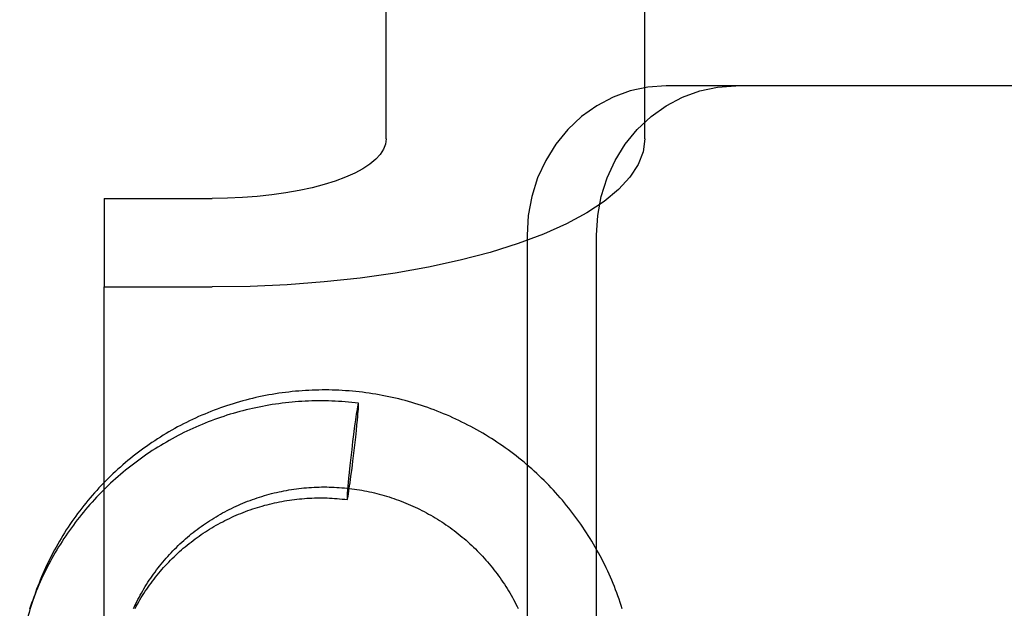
# Model space of a CAD drawing. Header units: inches. Extents: x 0 to 224, y 0 to 145.
# Tile 31 of 78: x 73.286 to 73.682, y 50.064 to 50.301. Entities that reach past the tile are written whole.
import ezdxf

# ---------------------------------------------------------------- set-up
doc = ezdxf.new("R2010")
doc.units = ezdxf.units.IN
doc.header["$LTSCALE"] = 12.302632
doc.header["$MEASUREMENT"] = 0
doc.linetypes.add('HIDDEN', pattern=[0.2, 0.1, -0.1])
doc.layers.add('DEFAULT_2', color=8, linetype='HIDDEN')

msp = doc.modelspace()

# ---------------------------------------------------------------- linework, layer by layer
at = {"layer": 'DEFAULT_2', "color": 8, "linetype": 'HIDDEN'}
for p, q in [((73.43319, 50.25309), (73.43319, 51.03335)), ((73.53719, 50.25309), (73.53719, 51.03335)), ((74.11723, 50.27446), (73.54588, 50.27446)), ((73.31969, 50.22915), (73.31969, 50.19358)), ((73.31969, 50.22915), (73.36319, 50.22915)), ((73.48986, 50.21446), (73.48986, 49.79046)), ((73.51782, 49.79046), (73.51782, 50.21446)), ((73.31969, 49.25389), (73.31969, 50.19358)), ((73.31969, 50.19358), (73.36319, 50.19358)), ((73.42162, 50.14533), (73.42158, 50.14506)), ((73.42167, 50.14557), (73.42162, 50.14533)), ((73.42201, 50.14686), (73.42193, 50.14674)), ((73.42203, 50.14512), (73.42204, 50.14538)), ((73.42204, 50.14538), (73.42205, 50.14562)), ((73.42205, 50.14562), (73.42206, 50.14584)), ((73.421, 50.14137), (73.42083, 50.14018)), ((73.42116, 50.14246), (73.421, 50.14137)), ((73.42128, 50.14325), (73.42116, 50.14246)), ((73.42137, 50.1438), (73.42128, 50.14325)), ((73.42145, 50.14431), (73.42137, 50.1438)), ((73.42153, 50.14478), (73.42145, 50.14431)), ((73.42158, 50.14506), (73.42153, 50.14478)), ((73.42162, 50.14004), (73.42175, 50.14147)), ((73.42175, 50.14147), (73.42184, 50.14255)), ((73.42184, 50.14255), (73.4219, 50.14334)), ((73.4219, 50.14334), (73.42194, 50.14388)), ((73.42194, 50.14388), (73.42198, 50.14438)), ((73.42198, 50.14438), (73.42201, 50.14484)), ((73.42201, 50.14484), (73.42203, 50.14512)), ((73.42061, 50.13863), (73.42035, 50.13669)), ((73.42083, 50.14018), (73.42061, 50.13863)), ((73.42121, 50.13594), (73.42144, 50.13821)), ((73.42144, 50.13821), (73.42162, 50.14004)), ((73.42004, 50.13431), (73.41969, 50.13148)), ((73.42035, 50.13669), (73.42004, 50.13431)), ((73.42092, 50.1332), (73.42121, 50.13594)), ((73.41969, 50.13148), (73.4193, 50.12824)), ((73.42019, 50.12675), (73.42056, 50.13001)), ((73.42056, 50.13001), (73.42092, 50.1332)), ((73.4193, 50.12824), (73.41892, 50.12498)), ((73.4198, 50.12351), (73.42019, 50.12675)), ((73.41857, 50.12178), (73.41828, 50.11905)), ((73.41892, 50.12498), (73.41857, 50.12178)), ((73.41944, 50.12068), (73.4198, 50.12351)), ((73.41828, 50.11905), (73.41805, 50.11678)), ((73.41887, 50.11635), (73.41913, 50.1183)), ((73.41913, 50.1183), (73.41944, 50.12068)), ((73.41787, 50.11495), (73.41774, 50.11352)), ((73.41805, 50.11678), (73.41787, 50.11495)), ((73.41849, 50.11362), (73.41866, 50.11481)), ((73.41866, 50.11481), (73.41887, 50.11635)), ((73.41746, 50.10986), (73.41745, 50.1096)), ((73.41748, 50.11015), (73.41746, 50.10986)), ((73.41751, 50.1106), (73.41748, 50.11015)), ((73.41754, 50.11111), (73.41751, 50.1106)), ((73.41758, 50.11165), (73.41754, 50.11111)), ((73.41765, 50.11244), (73.41758, 50.11165)), ((73.41774, 50.11352), (73.41765, 50.11244)), ((73.41786, 50.10966), (73.41791, 50.10992)), ((73.41791, 50.10992), (73.41796, 50.11021)), ((73.41796, 50.11021), (73.41804, 50.11067)), ((73.41804, 50.11067), (73.41812, 50.11118)), ((73.41812, 50.11118), (73.41821, 50.11173)), ((73.41821, 50.11173), (73.41833, 50.11253)), ((73.41833, 50.11253), (73.41849, 50.11362)), ((73.41745, 50.1096), (73.41743, 50.10936)), ((73.41743, 50.10936), (73.41743, 50.10914)), ((73.41747, 50.10813), (73.41755, 50.10825)), ((73.41782, 50.10941), (73.41786, 50.10966))]:
    msp.add_line(p, q, dxfattribs=at)
for points in [[(73.54588, 50.27446), (73.53851, 50.27393), (73.53138, 50.27241), (73.52445, 50.26988), (73.51787, 50.26642), (73.51178, 50.26205), (73.50627, 50.25688), (73.50144, 50.25098), (73.49737, 50.24446), (73.49413, 50.23741), (73.49177, 50.22998), (73.49036, 50.22235), (73.48986, 50.21446)], [(73.51782, 50.21446), (73.51831, 50.22235), (73.51973, 50.22998), (73.52209, 50.23741), (73.52532, 50.24446), (73.5294, 50.25098), (73.53422, 50.25688), (73.53974, 50.26205), (73.54582, 50.26642), (73.5524, 50.26988), (73.55933, 50.27241), (73.56646, 50.27393), (73.57383, 50.27446)], [(73.43319, 50.25309), (73.43292, 50.251), (73.43213, 50.24893), (73.43081, 50.24689), (73.42897, 50.2449), (73.42663, 50.24297), (73.42382, 50.24112), (73.42053, 50.23936), (73.41682, 50.2377), (73.41269, 50.23616), (73.40819, 50.23475), (73.40334, 50.23348), (73.39819, 50.23236), (73.39278, 50.23139), (73.38713, 50.23059), (73.38131, 50.22996), (73.37535, 50.22951), (73.36932, 50.22924), (73.36319, 50.22915)], [(73.53719, 50.25309), (73.53652, 50.24788), (73.53455, 50.24276), (73.53126, 50.23769), (73.5267, 50.23274), (73.52089, 50.22794), (73.51388, 50.22333), (73.50572, 50.21896), (73.49649, 50.21484), (73.48623, 50.21101), (73.47504, 50.2075), (73.46299, 50.20434), (73.45019, 50.20155), (73.43673, 50.19916), (73.4227, 50.19717), (73.40823, 50.19561), (73.39341, 50.19448), (73.37842, 50.19381), (73.36319, 50.19358)], [(73.52819, 50.06423), (73.52778, 50.06552), (73.52735, 50.06681), (73.52691, 50.06809), (73.52645, 50.06937), (73.52598, 50.07064), (73.5255, 50.0719), (73.525, 50.07317), (73.52449, 50.07442), (73.52396, 50.07567), (73.52342, 50.07692), (73.52287, 50.07816), (73.52231, 50.07939), (73.52173, 50.08062), (73.52114, 50.08184), (73.52053, 50.08305), (73.51991, 50.08426), (73.51928, 50.08546), (73.51864, 50.08665), (73.51798, 50.08784), (73.51731, 50.08902), (73.51663, 50.09019), (73.51594, 50.09136), (73.51523, 50.09251), (73.51451, 50.09366), (73.51378, 50.09481), (73.51303, 50.09594), (73.51228, 50.09707), (73.51151, 50.09818), (73.51073, 50.09929), (73.50993, 50.1004), (73.50913, 50.10149), (73.50831, 50.10257), (73.50749, 50.10365), (73.50665, 50.10471), (73.50579, 50.10577), (73.50493, 50.10682), (73.50406, 50.10786), (73.50317, 50.10889), (73.50228, 50.1099), (73.50137, 50.11091), (73.50045, 50.11191), (73.49953, 50.1129), (73.49859, 50.11388), (73.49764, 50.11485), (73.49668, 50.11581), (73.49571, 50.11676), (73.49473, 50.1177), (73.49374, 50.11863), (73.49274, 50.11954), (73.49173, 50.12045), (73.49071, 50.12135), (73.48968, 50.12223), (73.48864, 50.1231), (73.48759, 50.12397), (73.48654, 50.12482), (73.48547, 50.12566), (73.48439, 50.12648), (73.48331, 50.1273), (73.48222, 50.1281), (73.48112, 50.1289), (73.48001, 50.12968), (73.47889, 50.13044), (73.47776, 50.1312), (73.47663, 50.13194), (73.47549, 50.13268), (73.47434, 50.1334), (73.47318, 50.1341), (73.47201, 50.1348), (73.47084, 50.13548), (73.46966, 50.13615), (73.46847, 50.1368), (73.46728, 50.13745), (73.46608, 50.13808), (73.46487, 50.1387), (73.46366, 50.1393), (73.46244, 50.13989), (73.46121, 50.14047), (73.45998, 50.14104), (73.45874, 50.14159), (73.4575, 50.14213), (73.45625, 50.14265), (73.45499, 50.14316), (73.45373, 50.14366), (73.45247, 50.14414), (73.45119, 50.14461), (73.44992, 50.14507), (73.44864, 50.14551), (73.44735, 50.14594), (73.44606, 50.14636), (73.44477, 50.14676), (73.44347, 50.14715), (73.44217, 50.14752), (73.44086, 50.14788), (73.43955, 50.14822), (73.43824, 50.14855), (73.43692, 50.14887), (73.4356, 50.14917), (73.43428, 50.14946), (73.43296, 50.14973), (73.43163, 50.14999), (73.4303, 50.15024), (73.42896, 50.15047), (73.42763, 50.15068), (73.42629, 50.15089), (73.42495, 50.15107), (73.42361, 50.15124), (73.42226, 50.1514), (73.42092, 50.15155), (73.41957, 50.15168), (73.41823, 50.15179), (73.41688, 50.15189), (73.41553, 50.15198), (73.41418, 50.15205), (73.41283, 50.1521), (73.41148, 50.15214), (73.41013, 50.15217), (73.40878, 50.15218), (73.40742, 50.15218), (73.40607, 50.15216), (73.40472, 50.15213), (73.40337, 50.15209), (73.40202, 50.15203), (73.40068, 50.15195), (73.39933, 50.15186), (73.39798, 50.15176), (73.39664, 50.15164), (73.3953, 50.15151), (73.39396, 50.15136), (73.39262, 50.1512), (73.39128, 50.15102), (73.38994, 50.15083), (73.38861, 50.15062), (73.38728, 50.1504), (73.38595, 50.15017), (73.38463, 50.14992), (73.38331, 50.14966), (73.38199, 50.14938), (73.38067, 50.14909), (73.37936, 50.14878)], [(73.42201, 50.14686), (73.42071, 50.14701), (73.41937, 50.14716), (73.41804, 50.14729), (73.4167, 50.1474), (73.41537, 50.1475), (73.41403, 50.14758), (73.41269, 50.14766), (73.41135, 50.14771), (73.41001, 50.14775), (73.40867, 50.14778), (73.40733, 50.1478), (73.40599, 50.1478), (73.40465, 50.14778), (73.40331, 50.14775), (73.40197, 50.14771), (73.40063, 50.14765), (73.39929, 50.14758), (73.39796, 50.14749), (73.39662, 50.14739), (73.39529, 50.14727), (73.39395, 50.14714), (73.39262, 50.147), (73.39129, 50.14684), (73.38997, 50.14667), (73.38864, 50.14648), (73.38732, 50.14628), (73.386, 50.14606), (73.38468, 50.14583), (73.38336, 50.14559), (73.38205, 50.14533), (73.38074, 50.14506), (73.37944, 50.14478), (73.37813, 50.14448), (73.37684, 50.14416), (73.37554, 50.14383), (73.37425, 50.14349), (73.37296, 50.14314), (73.37168, 50.14277), (73.3704, 50.14239), (73.36912, 50.14199), (73.36785, 50.14158), (73.36658, 50.14115), (73.36532, 50.14072), (73.36407, 50.14027), (73.36281, 50.1398), (73.36157, 50.13932), (73.36033, 50.13883), (73.35909, 50.13833), (73.35786, 50.13781), (73.35664, 50.13728), (73.35542, 50.13674), (73.35421, 50.13618), (73.353, 50.13561), (73.3518, 50.13503), (73.35061, 50.13443), (73.34943, 50.13382), (73.34825, 50.1332), (73.34707, 50.13257), (73.34591, 50.13192), (73.34475, 50.13126), (73.3436, 50.13059), (73.34246, 50.12991), (73.34132, 50.12921), (73.34019, 50.1285), (73.33907, 50.12779), (73.33796, 50.12705), (73.33686, 50.12631), (73.33576, 50.12555), (73.33468, 50.12479), (73.3336, 50.12401), (73.33253, 50.12322), (73.33146, 50.12242), (73.33041, 50.1216), (73.32937, 50.12078), (73.32833, 50.11994), (73.32731, 50.1191), (73.32629, 50.11824), (73.32529, 50.11737), (73.32429, 50.11649), (73.3233, 50.1156), (73.32232, 50.1147), (73.32136, 50.11379), (73.3204, 50.11287), (73.31945, 50.11194), (73.31851, 50.11099), (73.31759, 50.11004), (73.31667, 50.10908), (73.31576, 50.10811), (73.31487, 50.10713), (73.31398, 50.10614), (73.31311, 50.10514), (73.31225, 50.10413), (73.3114, 50.10311), (73.31056, 50.10208), (73.30973, 50.10104), (73.30891, 50.1), (73.3081, 50.09894), (73.30731, 50.09788), (73.30653, 50.09681), (73.30575, 50.09573), (73.30499, 50.09464), (73.30425, 50.09355), (73.30351, 50.09244), (73.30279, 50.09133), (73.30208, 50.09021), (73.30138, 50.08908), (73.30069, 50.08795), (73.30001, 50.0868), (73.29935, 50.08566), (73.2987, 50.0845), (73.29807, 50.08334), (73.29744, 50.08217), (73.29683, 50.08099), (73.29623, 50.0798), (73.29565, 50.07861), (73.29507, 50.07742), (73.29451, 50.07622), (73.29397, 50.07501), (73.29343, 50.07379), (73.29291, 50.07257), (73.29241, 50.07135), (73.29191, 50.07012), (73.29143, 50.06888), (73.29097, 50.06764), (73.29052, 50.06642)], [(73.37936, 50.14878), (73.37805, 50.14846), (73.37674, 50.14813), (73.37544, 50.14778), (73.37415, 50.14742), (73.37285, 50.14704), (73.37156, 50.14665), (73.37028, 50.14625), (73.369, 50.14583), (73.36773, 50.1454), (73.36646, 50.14495), (73.36519, 50.14449), (73.36393, 50.14402), (73.36268, 50.14353), (73.36143, 50.14303), (73.36019, 50.14252), (73.35895, 50.14199), (73.35772, 50.14145), (73.35649, 50.1409), (73.35527, 50.14033), (73.35406, 50.13975), (73.35286, 50.13916), (73.35166, 50.13855), (73.35046, 50.13793), (73.34928, 50.1373), (73.3481, 50.13666), (73.34693, 50.136), (73.34577, 50.13533), (73.34461, 50.13465), (73.34346, 50.13395), (73.34232, 50.13324), (73.34119, 50.13252), (73.34006, 50.13179), (73.33895, 50.13105), (73.33784, 50.13029), (73.33674, 50.12952), (73.33565, 50.12874), (73.33456, 50.12795), (73.33349, 50.12715), (73.33243, 50.12633), (73.33137, 50.12551), (73.33032, 50.12467), (73.32929, 50.12382), (73.32826, 50.12296), (73.32724, 50.12209), (73.32623, 50.12121), (73.32523, 50.12032), (73.32424, 50.11941), (73.32326, 50.1185), (73.3223, 50.11757), (73.32134, 50.11664), (73.32039, 50.11569), (73.31945, 50.11473), (73.31852, 50.11377), (73.31761, 50.11279), (73.3167, 50.11181), (73.31581, 50.11081), (73.31492, 50.1098), (73.31405, 50.10879), (73.31319, 50.10777), (73.31234, 50.10673), (73.3115, 50.10569), (73.31067, 50.10464), (73.30986, 50.10358), (73.30905, 50.10251), (73.30826, 50.10143), (73.30748, 50.10034), (73.30671, 50.09925), (73.30596, 50.09814), (73.30521, 50.09703), (73.30448, 50.09591), (73.30376, 50.09478), (73.30306, 50.09365), (73.30236, 50.09251), (73.30168, 50.09136), (73.30101, 50.0902), (73.30035, 50.08903), (73.29971, 50.08786), (73.29908, 50.08668), (73.29846, 50.0855), (73.29786, 50.08431), (73.29727, 50.08311), (73.29669, 50.0819), (73.29612, 50.08069), (73.29557, 50.07947), (73.29503, 50.07825), (73.29451, 50.07702), (73.294, 50.07578), (73.2935, 50.07454), (73.29301, 50.0733), (73.29254, 50.07205), (73.29209, 50.07081)], [(73.42193, 50.14674), (73.42192, 50.1467), (73.42191, 50.14665), (73.42189, 50.1466), (73.42188, 50.14654), (73.42186, 50.14648), (73.42184, 50.14642), (73.42183, 50.14634), (73.42181, 50.14627), (73.42179, 50.14618), (73.42177, 50.14609), (73.42175, 50.146), (73.42173, 50.1459), (73.42171, 50.1458), (73.42167, 50.14557)], [(73.42206, 50.14584), (73.42206, 50.14595), (73.42207, 50.14604), (73.42207, 50.14613), (73.42207, 50.14622), (73.42207, 50.1463), (73.42207, 50.14638), (73.42207, 50.14645), (73.42207, 50.14651), (73.42207, 50.14657), (73.42206, 50.14662), (73.42206, 50.14667), (73.42206, 50.14672), (73.42205, 50.14675), (73.42205, 50.14678), (73.42204, 50.14681), (73.42204, 50.14683), (73.42203, 50.14685), (73.42202, 50.14686), (73.42201, 50.14686)], [(73.3315, 50.06428), (73.33193, 50.06519), (73.33236, 50.0661), (73.33281, 50.067), (73.33327, 50.0679), (73.33374, 50.06879), (73.33422, 50.06968), (73.33471, 50.07056), (73.33521, 50.07143), (73.33572, 50.0723), (73.33624, 50.07316), (73.33678, 50.07402), (73.33732, 50.07487), (73.33787, 50.07571), (73.33843, 50.07655), (73.33901, 50.07738), (73.33959, 50.0782), (73.34018, 50.07901), (73.34079, 50.07982), (73.3414, 50.08062), (73.34202, 50.08141), (73.34266, 50.0822), (73.3433, 50.08298), (73.34395, 50.08375), (73.34461, 50.08451), (73.34528, 50.08526), (73.34596, 50.08601), (73.34665, 50.08675), (73.34734, 50.08748), (73.34805, 50.0882), (73.34876, 50.08891), (73.34949, 50.08961), (73.35022, 50.09031), (73.35096, 50.091), (73.35171, 50.09167), (73.35246, 50.09234), (73.35323, 50.093), (73.354, 50.09365), (73.35478, 50.09429), (73.35557, 50.09492), (73.35636, 50.09555), (73.35717, 50.09616), (73.35798, 50.09676), (73.3588, 50.09736), (73.35962, 50.09794), (73.36045, 50.09851), (73.36129, 50.09908), (73.36214, 50.09963), (73.36299, 50.10017), (73.36385, 50.10071), (73.36472, 50.10123), (73.36559, 50.10174), (73.36647, 50.10224), (73.36735, 50.10274), (73.36824, 50.10322), (73.36914, 50.10369), (73.37004, 50.10415), (73.37095, 50.1046), (73.37186, 50.10503), (73.37278, 50.10546), (73.3737, 50.10588), (73.37463, 50.10628), (73.37556, 50.10668), (73.3765, 50.10706), (73.37745, 50.10743), (73.37839, 50.10779), (73.37934, 50.10814), (73.3803, 50.10848), (73.38126, 50.1088), (73.38222, 50.10912), (73.38319, 50.10942), (73.38416, 50.10972), (73.38514, 50.11), (73.38612, 50.11026), (73.3871, 50.11052), (73.38808, 50.11077), (73.38907, 50.111), (73.39006, 50.11122), (73.39106, 50.11143), (73.39205, 50.11163), (73.39305, 50.11182), (73.39405, 50.11199), (73.39505, 50.11216), (73.39606, 50.11231), (73.39707, 50.11245), (73.39807, 50.11257), (73.39908, 50.11269), (73.4001, 50.11279), (73.40111, 50.11288), (73.40212, 50.11296), (73.40314, 50.11303), (73.40415, 50.11309), (73.40517, 50.11313), (73.40619, 50.11316), (73.40721, 50.11318), (73.40822, 50.11319), (73.40924, 50.11318), (73.41026, 50.11316), (73.41128, 50.11313), (73.4123, 50.11309), (73.41331, 50.11304), (73.41433, 50.11297), (73.41535, 50.1129), (73.41636, 50.11281), (73.41738, 50.11271), (73.41839, 50.11259), (73.4194, 50.11247), (73.42041, 50.11233), (73.42142, 50.11218), (73.42243, 50.11202), (73.42343, 50.11185), (73.42443, 50.11166), (73.42544, 50.11147), (73.42643, 50.11126), (73.42743, 50.11104), (73.42842, 50.1108), (73.42942, 50.11056), (73.4304, 50.1103), (73.43139, 50.11004), (73.43237, 50.10976), (73.43335, 50.10947), (73.43433, 50.10917), (73.4353, 50.10885), (73.43627, 50.10853), (73.43723, 50.10819), (73.43819, 50.10784), (73.43915, 50.10749), (73.4401, 50.10712), (73.44105, 50.10673), (73.44199, 50.10634), (73.44293, 50.10594), (73.44386, 50.10552), (73.44479, 50.1051), (73.44572, 50.10466), (73.44664, 50.10421), (73.44755, 50.10375), (73.44846, 50.10328), (73.44936, 50.10281), (73.45026, 50.10231), (73.45115, 50.10181), (73.45204, 50.1013), (73.45292, 50.10078), (73.45379, 50.10025), (73.45466, 50.09971), (73.45552, 50.09915), (73.45637, 50.09859), (73.45722, 50.09802), (73.45806, 50.09743), (73.45889, 50.09684), (73.45972, 50.09624), (73.46054, 50.09563), (73.46135, 50.095), (73.46216, 50.09437), (73.46296, 50.09373), (73.46375, 50.09308), (73.46453, 50.09242), (73.46531, 50.09175), (73.46607, 50.09108), (73.46683, 50.09039), (73.46758, 50.08969), (73.46833, 50.08899), (73.46906, 50.08828), (73.46979, 50.08755), (73.4705, 50.08682), (73.47121, 50.08609), (73.47191, 50.08534), (73.4726, 50.08458), (73.47329, 50.08382), (73.47396, 50.08305), (73.47462, 50.08227), (73.47528, 50.08148), (73.47592, 50.08069), (73.47656, 50.07988), (73.47719, 50.07908), (73.4778, 50.07826), (73.47841, 50.07743), (73.47901, 50.0766), (73.4796, 50.07576), (73.48017, 50.07492), (73.48074, 50.07407), (73.4813, 50.07321), (73.48185, 50.07234), (73.48239, 50.07147), (73.48291, 50.07059), (73.48343, 50.06971), (73.48394, 50.06882), (73.48443, 50.06792), (73.48492, 50.06702), (73.48539, 50.06612), (73.48585, 50.0652), (73.48631, 50.06428)], [(73.33215, 50.06437), (73.33263, 50.06526), (73.33312, 50.06613), (73.33362, 50.06701), (73.33413, 50.06787), (73.33465, 50.06873), (73.33518, 50.06959), (73.33572, 50.07043), (73.33627, 50.07127), (73.33683, 50.07211), (73.3374, 50.07293), (73.33798, 50.07375), (73.33857, 50.07457), (73.33917, 50.07537), (73.33978, 50.07617), (73.3404, 50.07696), (73.34103, 50.07775), (73.34167, 50.07852), (73.34232, 50.07929), (73.34298, 50.08005), (73.34365, 50.0808), (73.34432, 50.08155), (73.34501, 50.08228), (73.3457, 50.08301), (73.3464, 50.08373), (73.34712, 50.08444), (73.34784, 50.08515), (73.34856, 50.08584), (73.3493, 50.08653), (73.35005, 50.0872), (73.3508, 50.08787), (73.35156, 50.08853), (73.35233, 50.08918), (73.35311, 50.08982), (73.35389, 50.09045), (73.35468, 50.09107), (73.35548, 50.09169), (73.35629, 50.09229), (73.35711, 50.09288), (73.35793, 50.09346), (73.35876, 50.09404), (73.35959, 50.0946), (73.36043, 50.09516), (73.36128, 50.0957), (73.36214, 50.09623), (73.363, 50.09675), (73.36387, 50.09727), (73.36475, 50.09777), (73.36563, 50.09826), (73.36651, 50.09874), (73.36741, 50.09921), (73.3683, 50.09967), (73.36921, 50.10012), (73.37012, 50.10056), (73.37103, 50.10099), (73.37195, 50.10141), (73.37288, 50.10181), (73.37381, 50.10221), (73.37474, 50.10259), (73.37568, 50.10297), (73.37662, 50.10333), (73.37757, 50.10368), (73.37852, 50.10402), (73.37948, 50.10435), (73.38044, 50.10466), (73.3814, 50.10497), (73.38237, 50.10526), (73.38334, 50.10554), (73.38432, 50.10582), (73.3853, 50.10607), (73.38628, 50.10632), (73.38726, 50.10656), (73.38825, 50.10678), (73.38924, 50.107), (73.39023, 50.1072), (73.39123, 50.10739), (73.39222, 50.10756), (73.39322, 50.10773), (73.39422, 50.10788), (73.39523, 50.10802), (73.39623, 50.10815), (73.39724, 50.10827), (73.39825, 50.10838), (73.39926, 50.10847), (73.40027, 50.10855), (73.40128, 50.10863), (73.40229, 50.10868), (73.40331, 50.10873), (73.40432, 50.10876), (73.40534, 50.10879), (73.40635, 50.1088), (73.40737, 50.1088), (73.40838, 50.10878), (73.4094, 50.10876), (73.41041, 50.10872), (73.41142, 50.10867), (73.41244, 50.10861), (73.41345, 50.10854), (73.41446, 50.10845), (73.41548, 50.10835), (73.41649, 50.10824), (73.41747, 50.10813)], [(73.41743, 50.10914), (73.41742, 50.10904), (73.41742, 50.10894), (73.41742, 50.10885), (73.41742, 50.10877), (73.41742, 50.10869), (73.41742, 50.10861), (73.41742, 50.10854), (73.41742, 50.10848), (73.41742, 50.10842), (73.41742, 50.10836), (73.41742, 50.10831), (73.41743, 50.10827), (73.41743, 50.10823), (73.41744, 50.1082), (73.41744, 50.10818), (73.41745, 50.10816), (73.41746, 50.10814), (73.41747, 50.10813), (73.41747, 50.10813)], [(73.41755, 50.10825), (73.41756, 50.10829), (73.41758, 50.10834), (73.41759, 50.10839), (73.41761, 50.10844), (73.41763, 50.1085), (73.41764, 50.10857), (73.41766, 50.10864), (73.41768, 50.10872), (73.4177, 50.1088), (73.41771, 50.10889), (73.41773, 50.10899), (73.41775, 50.10909), (73.41777, 50.10919), (73.41782, 50.10941)], [(73.29209, 50.07081), (73.29176, 50.06986), (73.29136, 50.06868), (73.29097, 50.06751), (73.29059, 50.06633), (73.29022, 50.06514), (73.28987, 50.06395), (73.28952, 50.06276), (73.2892, 50.06157), (73.28888, 50.06037), (73.28857, 50.05917), (73.28828, 50.05796), (73.288, 50.05675), (73.28773, 50.05554), (73.28747, 50.05433), (73.28723, 50.05311), (73.287, 50.05189), (73.28678, 50.05067), (73.28657, 50.04945), (73.28638, 50.04823), (73.28619, 50.047), (73.28602, 50.04577), (73.28587, 50.04454), (73.28573, 50.04334)], [(73.29052, 50.06642), (73.29012, 50.06529), (73.28969, 50.06402)]]:
    msp.add_lwpolyline(points, dxfattribs=at)

doc.saveas('drawing.dxf')
